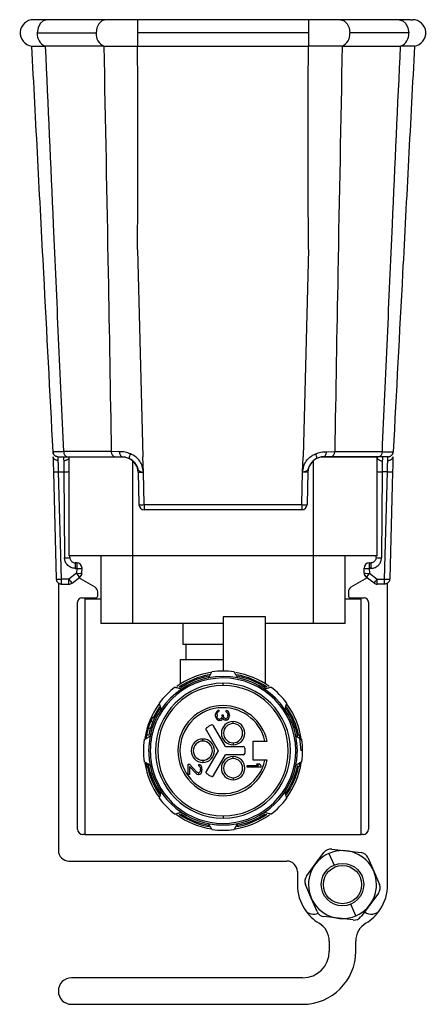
# Model space of a CAD drawing. Header units: millimetres. Extents: x -724 to 2929, y 427 to 799.
# Tile 38 of 48: x 1136 to 1174, y 587 to 680. Entities that reach past the tile are written whole.
import ezdxf

# ---------------------------------------------------------------- set-up
doc = ezdxf.new("R2010")
doc.units = ezdxf.units.MM

# ---------------------------------------------------------------- blocks, each defined once
blk = doc.blocks.new('Drawing View5')
at = {"color": 7, "linetype": 'Continuous', "lineweight": 25}
for p, q in [((-28.697, -0.016), (-28.897, 0)), ((-22.111, 0), (-27.652, 0)), ((-2.996, 0), (-19.108, 0)), ((5.547, 0), (0.007, 0)), ((6.593, -0.016), (6.792, 0)), ((-19.108, 0), (-19.108, -1.25)), ((-2.996, 0), (-2.996, -1.25)), ((-28.536, -1.25), (-22.995, -1.25)), ((-19.108, -1.25), (-19.108, -2.481)), ((-2.996, -1.25), (-19.108, -1.25)), ((-2.996, -1.25), (-2.996, -2.481)), ((6.431, -1.25), (0.891, -1.25)), ((-27.806, -2.481), (-27.764, -2.481)), ((-22.274, -2.481), (-27.764, -2.481)), ((-19.095, -2.481), (-3.009, -2.481)), ((0.17, -2.481), (5.66, -2.481)), ((5.702, -2.481), (5.66, -2.481)), ((-19.1, -21.652), (-18.589, -41.185)), ((-3.004, -21.652), (-3.516, -41.185)), ((-27.045, -40.719), (-27.078, -40.72)), ((-21.568, -40.707), (-26.053, -40.707)), ((-20.787, -40.708), (-21.568, -40.707)), ((-1.318, -40.708), (-0.537, -40.707)), ((-0.537, -40.707), (3.949, -40.707)), ((-25.707, -41.185), (-21.221, -41.185)), ((-25.552, -41.225), (-25.552, -50.525)), ((-20.227, -41.225), (-25.552, -41.225)), ((-19.552, -50.525), (-19.552, -41.564)), ((-18.55, -42.645), (-18.589, -41.185)), ((-3.554, -42.645), (-3.516, -41.185)), ((-2.552, -41.564), (-2.552, -50.525)), ((3.448, -41.225), (-1.88, -41.225)), ((3.602, -41.185), (-0.883, -41.185)), ((3.448, -50.525), (3.448, -41.225)), ((-27.017, -42.593), (-26.753, -52.698)), ((-26.527, -42.606), (-26.04, -42.606)), ((-26.263, -52.71), (-26.527, -42.606)), ((-26.04, -42.606), (-25.969, -50.719)), ((-19.05, -42.645), (-18.97, -45.698)), ((-18.47, -45.698), (-18.55, -42.645)), ((-3.634, -45.698), (-3.554, -42.645)), ((-3.054, -42.645), (-3.134, -45.698)), ((3.936, -42.606), (3.865, -50.719)), ((4.423, -42.606), (3.936, -42.606)), ((4.159, -52.71), (4.423, -42.606)), ((4.913, -42.593), (4.648, -52.698)), ((-18.47, -45.698), (-3.634, -45.698)), ((-18.47, -45.698), (-18.47, -46.185)), ((-3.634, -46.185), (-18.47, -46.185)), ((-3.634, -45.698), (-3.634, -46.185)), ((-19.552, -50.525), (-25.552, -50.525)), ((-25.469, -50.689), (-25.471, -50.525)), ((-22.552, -50.525), (-22.552, -56.885)), ((-2.552, -50.525), (-19.552, -50.525)), ((-19.552, -56.885), (-19.552, -50.525)), ((3.448, -50.525), (-2.552, -50.525)), ((-2.552, -50.525), (-2.552, -56.885)), ((0.448, -56.885), (0.448, -50.525)), ((3.365, -50.689), (3.366, -50.525)), ((-24.969, -51.185), (-24.969, -51.685)), ((-24.827, -51.185), (-24.969, -51.185)), ((-24.969, -51.685), (-24.969, -51.711)), ((-24.969, -51.685), (-24.827, -51.685)), ((-24.969, -51.711), (-24.827, -51.711)), ((-24.827, -51.711), (-24.839, -52.172)), ((-24.827, -51.185), (-24.827, -51.685)), ((-24.827, -51.685), (-24.827, -51.711)), ((-24.339, -52.159), (-24.327, -51.698)), ((2.235, -52.159), (2.223, -51.698)), ((2.723, -51.185), (2.723, -51.685)), ((2.723, -51.185), (2.865, -51.185)), ((2.865, -51.685), (2.723, -51.685)), ((2.723, -51.685), (2.723, -51.711)), ((2.723, -51.711), (2.735, -52.172)), ((2.865, -51.711), (2.723, -51.711)), ((2.865, -51.185), (2.865, -51.685)), ((2.865, -51.685), (2.865, -51.711)), ((-25.567, -52.711), (-26.263, -52.711)), ((-24.839, -52.172), (-25.567, -52.711)), ((-25.567, -53.185), (-25.567, -52.711)), ((-25.269, -53.086), (-24.542, -52.547)), ((-23.102, -53.475), (-24.615, -52.602)), ((2.511, -52.602), (0.998, -53.475)), ((3.165, -53.086), (2.437, -52.547)), ((2.735, -52.172), (3.463, -52.711)), ((3.463, -52.711), (4.159, -52.711)), ((3.463, -53.185), (3.463, -52.711)), ((-26.552, -53.084), (-26.552, -78.285)), ((-26.253, -53.185), (-25.567, -53.185)), ((4.149, -53.185), (3.463, -53.185)), ((4.448, -81.502), (4.448, -53.084)), ((-24.352, -54.485), (-23.052, -54.485)), ((-24.052, -54.585), (-24.052, -76.785)), ((-24.052, -54.585), (-22.552, -54.585)), ((-22.852, -54.285), (-22.852, -53.908)), ((0.448, -54.585), (1.948, -54.585)), ((0.748, -53.908), (0.748, -54.285)), ((0.948, -54.485), (2.248, -54.485)), ((1.948, -76.785), (1.948, -54.585)), ((-24.752, -76.285), (-24.752, -54.885)), ((2.648, -54.885), (2.648, -76.285)), ((-11.052, -56.285), (-11.052, -61.435)), ((-7.052, -56.285), (-11.052, -56.285)), ((-7.052, -62.599), (-7.052, -56.285)), ((-19.552, -56.885), (-22.552, -56.885)), ((-11.052, -56.885), (-19.552, -56.885)), ((-14.802, -58.885), (-14.802, -56.885)), ((-2.552, -56.885), (-7.052, -56.885)), ((0.448, -56.885), (-2.552, -56.885)), ((-11.052, -58.885), (-14.802, -58.885)), ((-14.552, -58.885), (-14.552, -60.285)), ((-15.052, -62.599), (-15.052, -60.285)), ((-15.052, -60.285), (-11.052, -60.285)), ((-11.052, -62.735), (-11.052, -62.535)), ((-17.495, -65.785), (-17.716, -65.785)), ((-11.724, -65.335), (-11.752, -65.444)), ((-11.752, -65.66), (-11.752, -65.444)), ((-11.752, -65.66), (-11.724, -65.769)), ((-11.669, -65.227), (-11.724, -65.335)), ((-11.724, -65.769), (-11.669, -65.877)), ((-11.614, -65.146), (-11.669, -65.227)), ((-11.669, -65.877), (-11.614, -65.958)), ((-11.531, -65.092), (-11.614, -65.146)), ((-11.614, -65.471), (-11.586, -65.335)), ((-11.614, -65.471), (-11.614, -65.633)), ((-11.586, -65.769), (-11.614, -65.633)), ((-11.586, -65.335), (-11.558, -65.281)), ((-11.558, -65.823), (-11.586, -65.769)), ((-11.558, -65.281), (-11.503, -65.227)), ((-11.503, -65.877), (-11.558, -65.823)), ((-11.448, -65.065), (-11.531, -65.092)), ((-11.503, -65.227), (-11.448, -65.2)), ((-11.448, -65.904), (-11.503, -65.877)), ((-11.448, -65.065), (-11.448, -65.2)), ((-11.227, -65.85), (-11.337, -65.904)), ((-11.171, -65.769), (-11.227, -65.85)), ((-11.144, -65.606), (-11.171, -65.769)), ((-11.144, -65.498), (-11.033, -65.498)), ((-11.144, -65.606), (-11.144, -65.498)), ((-11.144, -65.958), (-11.088, -65.823)), ((-11.088, -65.823), (-11.005, -65.931)), ((-11.033, -65.498), (-11.033, -65.606)), ((-10.978, -65.769), (-11.033, -65.606)), ((-10.922, -65.823), (-10.978, -65.769)), ((-10.812, -65.877), (-10.922, -65.823)), ((-10.812, -65.877), (-10.756, -65.877)), ((-10.646, -65.119), (-10.756, -65.092)), ((-10.756, -65.227), (-10.756, -65.092)), ((-10.756, -65.227), (-10.673, -65.281)), ((-10.673, -65.823), (-10.756, -65.877)), ((-10.673, -65.281), (-10.618, -65.362)), ((-10.618, -65.742), (-10.673, -65.823)), ((-10.535, -65.227), (-10.646, -65.119)), ((-10.646, -65.985), (-10.535, -65.877)), ((-10.618, -65.362), (-10.59, -65.498)), ((-10.59, -65.606), (-10.618, -65.742)), ((-10.59, -65.606), (-10.59, -65.498)), ((-10.48, -65.335), (-10.535, -65.227)), ((-10.535, -65.877), (-10.48, -65.769)), ((-10.452, -65.525), (-10.48, -65.335)), ((-10.48, -65.769), (-10.452, -65.579)), ((-10.452, -65.525), (-10.452, -65.579)), ((-17.887, -66.785), (-18.096, -66.785)), ((-17.662, -66.16), (-17.878, -66.16)), ((-10.821, -68.485), (-11.949, -66.53)), ((-11.614, -65.958), (-11.531, -66.012)), ((-11.531, -66.012), (-11.448, -66.04)), ((-11.448, -65.904), (-11.337, -65.904)), ((-11.337, -66.04), (-11.448, -66.04)), ((-11.337, -66.04), (-11.227, -66.012)), ((-11.227, -66.012), (-11.144, -65.958)), ((-11.005, -65.931), (-10.922, -65.985)), ((-10.922, -65.985), (-10.812, -66.012)), ((-10.756, -66.012), (-10.812, -66.012)), ((-10.756, -66.012), (-10.646, -65.985)), ((-10.102, -66.339), (-10.102, -66.139)), ((-18.048, -67.41), (-18.253, -67.41)), ((-12.642, -66.931), (-11.514, -68.885)), ((-4.061, -67.385), (-3.857, -67.385)), ((-3.702, -68.885), (-3.857, -67.385)), ((-12.952, -67.985), (-12.952, -67.785)), ((-10.821, -68.485), (-9.152, -68.485)), ((-10.102, -68.139), (-10.102, -68.339)), ((-9.002, -68.635), (-9.002, -69.135)), ((-8.202, -67.985), (-7.103, -67.985)), ((-8.202, -69.785), (-8.202, -67.985)), ((-11.514, -68.885), (-12.642, -70.839)), ((-11.949, -71.238), (-10.821, -69.285)), ((-9.152, -69.285), (-10.821, -69.285)), ((-10.102, -69.63), (-10.102, -69.43)), ((-18.313, -70.022), (-18.305, -70.076)), ((-18.22, -70.076), (-18.305, -70.076)), ((-18.072, -70.243), (-18.275, -70.243)), ((-18.038, -70.41), (-18.242, -70.41)), ((-18.028, -70.451), (-18.233, -70.451)), ((-17.917, -70.251), (-17.77, -70.222)), ((-14.332, -70.155), (-14.194, -70.155)), ((-14.332, -71.13), (-14.332, -70.155)), ((-13.502, -70.913), (-14.194, -70.155)), ((-14.194, -70.371), (-14.194, -71.13)), ((-14.194, -70.371), (-13.585, -71.048)), ((-13.226, -70.209), (-13.336, -70.182)), ((-13.336, -70.317), (-13.336, -70.182)), ((-13.336, -70.317), (-13.253, -70.371)), ((-13.253, -70.371), (-13.198, -70.452)), ((-13.115, -70.317), (-13.226, -70.209)), ((-13.198, -70.452), (-13.17, -70.588)), ((-13.06, -70.425), (-13.115, -70.317)), ((-13.032, -70.615), (-13.06, -70.425)), ((-12.952, -69.785), (-12.952, -69.985)), ((-8.782, -70.45), (-8.782, -70.287)), ((-8.782, -70.287), (-7.703, -70.287)), ((-7.482, -70.45), (-8.782, -70.45)), ((-7.103, -69.785), (-8.202, -69.785)), ((-7.897, -70.125), (-7.676, -70.125)), ((-7.897, -70.125), (-7.703, -70.287)), ((-7.482, -70.287), (-7.676, -70.125)), ((-7.482, -70.287), (-7.482, -70.45)), ((-4.187, -70.251), (-4.334, -70.222)), ((-4.061, -70.385), (-3.857, -70.385)), ((-3.857, -70.385), (-3.821, -70.04)), ((-14.194, -71.13), (-14.332, -71.13)), ((-13.585, -71.048), (-13.502, -71.102)), ((-13.392, -70.967), (-13.502, -70.913)), ((-13.502, -71.102), (-13.392, -71.13)), ((-13.392, -70.967), (-13.336, -70.967)), ((-13.336, -71.13), (-13.392, -71.13)), ((-13.253, -70.913), (-13.336, -70.967)), ((-13.336, -71.13), (-13.226, -71.102)), ((-13.198, -70.832), (-13.253, -70.913)), ((-13.226, -71.102), (-13.115, -70.994)), ((-13.17, -70.696), (-13.198, -70.832)), ((-13.17, -70.696), (-13.17, -70.588)), ((-13.115, -70.994), (-13.06, -70.886)), ((-13.06, -70.886), (-13.032, -70.723)), ((-13.032, -70.615), (-13.032, -70.723)), ((-10.102, -71.43), (-10.102, -71.63)), ((-11.052, -75.035), (-11.052, -75.235)), ((-24.052, -76.785), (-24.252, -76.785)), ((-24.052, -76.785), (1.948, -76.785)), ((2.148, -76.785), (1.948, -76.785)), ((-2.371, -79.594), (-1.545, -78.482)), ((-1.073, -78.565), (-0.596, -79.667)), ((-0.811, -78.164), (0.566, -78.323)), ((0.566, -78.323), (1.942, -78.483)), ((-25.552, -79.285), (-5.052, -79.285)), ((-3.197, -80.706), (-2.371, -79.594)), ((2.585, -78.96), (3.135, -80.231)), ((-4.052, -80.285), (-4.052, -81.502)), ((3.135, -80.231), (3.685, -81.503)), ((-2.739, -82.773), (-3.289, -81.501)), ((3.593, -82.298), (2.767, -83.41)), ((-2.189, -84.045), (-2.739, -82.773)), ((1.469, -84.439), (0.992, -83.338)), ((2.767, -83.41), (1.941, -84.523)), ((-0.17, -84.681), (-1.546, -84.522)), ((1.206, -84.84), (-0.17, -84.681)), ((-1.052, -86.841), (-1.052, -87.785)), ((1.448, -87.785), (1.448, -86.841)), ((-3.552, -90.285), (-25.302, -90.285)), ((-25.302, -92.785), (-3.552, -92.785))]:
    blk.add_line(p, q, dxfattribs=at)
at = {"color": 7, "linetype": 'Continuous', "lineweight": 25, "flags": 128}
for points in [[(-27.652, 0), (-27.652, 0), (-27.99, -0.095), (-28.277, -0.366), (-28.468, -0.772), (-28.536, -1.25)], [(5.547, 0), (5.547, 0), (5.886, -0.095), (6.172, -0.366), (6.364, -0.772), (6.431, -1.25)], [(-22.103, 0), (-22.134, 0), (-22.465, -0.105), (-22.744, -0.378), (-22.93, -0.779), (-22.995, -1.25)], [(-0.002, 0), (0.03, 0), (0.361, -0.105), (0.64, -0.378), (0.826, -0.779), (0.891, -1.25)], [(-20.55, -41.185), (-20.595, -41.175), (-20.639, -41.149), (-20.679, -41.105), (-20.715, -41.046), (-20.744, -40.974), (-20.767, -40.892), (-20.781, -40.802), (-20.787, -40.708)], [(-1.555, -41.185), (-1.509, -41.175), (-1.465, -41.149), (-1.425, -41.105), (-1.389, -41.046), (-1.36, -40.974), (-1.338, -40.892), (-1.323, -40.802), (-1.318, -40.708)], [(-26.589, -41.185), (-26.682, -41.176), (-26.766, -41.151)], [(4.485, -41.185), (4.577, -41.176), (4.662, -41.151)], [(-17.03, -64.747), (-17.602, -65.73), (-17.628, -65.785)]]:
    blk.add_lwpolyline(points, dxfattribs=at)
at = {"color": 7, "linetype": 'Continuous', "lineweight": 25}
for radius in [2, 1.8]:
    blk.add_circle((0.198, -81.502), radius, dxfattribs=at)
for centre, radius, start, end in [((-28.897, -1.25), 1.25, 90, 261.46304), ((6.792, -1.25), 1.25, 278.53696, 90), ((-27.336, -1.37), 1.206, 174.27717, 247.05222), ((-21.795, -1.37), 1.206, 174.2808, 247.03324), ((-0.31, -1.37), 1.206, 292.96676, 5.7192), ((5.231, -1.37), 1.206, 292.94778, 5.72283), ((-26.589, -40.695), 0.49, 183, 210.40261), ((-25.623, -40.76), 0.433, 173.07614, 258.87306), ((-21.138, -40.76), 0.433, 173.07614, 258.87306), ((-0.966, -40.76), 0.433, 281.12694, 6.92386), ((3.519, -40.76), 0.433, 281.12694, 6.92386), ((4.485, -40.695), 0.49, 329.59739, 357), ((-19.16, -41.321), 0.723, 145.88673, 181.56688), ((-20.55, -42.685), 1.5, 1.5, 63.62579), ((-1.555, -42.685), 1.5, 116.37421, 178.5), ((-2.944, -41.321), 0.723, 358.43312, 34.11327), ((-26.711, -40.254), 2.36, 262.54102, 274.46103), ((-25.964, -39.283), 3.324, 268.68287, 277.10997), ((3.859, -39.283), 3.324, 262.89003, 271.31713), ((4.607, -40.254), 2.36, 265.53897, 277.45898), ((-18.72, -40.92), 4.784, 267.00545, 272.99455), ((-18.47, -45.685), 0.5, 181.5, 270), ((-3.384, -40.92), 4.784, 267.00545, 272.99455), ((-3.634, -45.685), 0.5, 270, 358.5), ((-25.865, -48.309), 2.413, 267.53625, 279.45258), ((3.761, -48.309), 2.413, 260.54742, 272.46375), ((-24.827, -51.685), 0.5, 0, 90), ((-24.64, -49.31), 2.408, 265.53897, 277.45898), ((-24.827, -51.685), 0.5, 358.5, 0), ((2.723, -51.685), 0.5, 90, 180), ((2.723, -51.685), 0.5, 180, 181.5), ((2.536, -49.31), 2.408, 262.54102, 274.46103), ((-26.446, -50.358), 2.36, 262.54102, 274.46103), ((-26.508, -50.366), 2.358, 264.04331, 275.95669), ((-22.449, -50.545), 3.796, 214.78138, 222.0189), ((-24.652, -49.771), 2.408, 265.53897, 277.45898), ((-21.721, -50.006), 3.796, 214.78138, 222.0189), ((-24.839, -52.146), 0.5, 306.53721, 358.5), ((2.548, -49.771), 2.408, 262.54102, 274.46103), ((2.735, -52.146), 0.5, 181.5, 233.46279), ((-0.383, -50.006), 3.796, 317.9811, 325.21862), ((0.344, -50.545), 3.796, 317.9811, 325.21862), ((4.342, -50.358), 2.36, 265.53897, 277.45898), ((4.403, -50.366), 2.358, 264.04331, 275.95669), ((-25.567, -52.685), 0.5, 270, 306.53721), ((-23.352, -53.908), 0.5, 0, 60), ((1.248, -53.908), 0.5, 120, 180), ((3.463, -52.685), 0.5, 233.46279, 270), ((-24.352, -54.885), 0.4, 90, 180), ((-23.052, -54.285), 0.2, 270, 0), ((0.948, -54.285), 0.2, 180, 270), ((2.248, -54.885), 0.4, 0, 90), ((-11.052, -68.885), 7, 0, 180), ((-11.052, -68.885), 6.85, 348.74342, 168.74342), ((-11.052, -68.885), 7.45, 99.13864, 125.79199), ((-11.052, -68.885), 7.27, 100.35462, 124.65756), ((-11.052, -68.885), 7.15, 101.16811, 124.01712), ((-11.052, -68.885), 7.5, 82.01392, 97.98608), ((-11.052, -68.885), 7.45, 54.18096, 80.77951), ((-11.052, -68.885), 7.27, 55.37908, 79.63023), ((-11.052, -68.885), 7.15, 55.98288, 78.80073), ((-11.052, -68.885), 6.35, 90, 270), ((-11.052, -68.885), 6.15, 90, 270), ((-11.052, -68.885), 7.5, 127.01392, 142.98608), ((-11.052, -68.885), 6.35, 270, 90), ((-11.052, -68.885), 6.15, 270, 90), ((-11.052, -68.885), 7.5, 37.01392, 52.9861), ((-11.052, -68.885), 7.45, 144.07985, 170.80101), ((-11.052, -68.885), 7.15, 146.19475, 168.09476), ((-11.052, -68.885), 4.25, 90, 179.94652), ((-11.052, -68.885), 4.05, 12.83959, 179.94652), ((-11.052, -68.885), 4.25, 12.22579, 90), ((-11.052, -68.885), 7.15, 10.88624, 33.82782), ((-11.052, -68.885), 7.27, 11.90721, 34.61438), ((-11.052, -68.885), 7.45, 7.90573, 35.7792), ((-11.052, -68.885), 7.35, 155.0537, 158.23823), ((-11.052, -68.885), 2.65, 114.26669, 125.73917), ((-12.079, -66.605), 0.15, 30, 90), ((-10.102, -67.239), 1.1, 90, 270), ((-10.102, -67.239), 0.9, 90, 270), ((-10.102, -67.239), 1.1, 270, 90), ((-10.102, -67.239), 0.9, 270, 90), ((-11.052, -68.885), 7.35, 168.42326, 171.39278), ((-11.052, -68.885), 6.85, 168.74342, 191.25658), ((-11.052, -68.885), 7.5, 172.01392, 180), ((-12.952, -68.885), 1.1, 90, 270), ((-12.952, -68.885), 0.9, 90, 270), ((-12.952, -68.885), 1.1, 270, 90), ((-12.952, -68.885), 0.9, 270, 90), ((-9.152, -68.635), 0.15, 0, 90), ((-11.052, -68.885), 7.5, 0, 7.98608), ((-11.052, -68.885), 7.5, 180, 187.98608), ((-11.052, -68.885), 7, 180, 191.25658), ((-11.052, -68.885), 4.25, 179.94652, 270), ((-11.052, -68.885), 4.05, 179.94652, 347.16041), ((-10.102, -70.53), 1.1, 90, 270), ((-10.102, -70.53), 1.1, 270, 90), ((-9.152, -69.135), 0.15, 270, 0), ((-11.052, -68.885), 7, 348.74342, 0), ((-11.052, -68.885), 7.5, 352.01392, 0), ((-11.052, -68.885), 7.45, 189.02737, 215.84987), ((-11.052, -68.885), 7.27, 192.44471, 214.61439), ((-11.052, -68.885), 7.15, 189.93287, 213.82784), ((-11.052, -68.885), 7, 191.25658, 348.74342), ((-11.052, -68.885), 6.85, 191.25658, 348.74342), ((-11.052, -68.885), 4.25, 270, 347.77421), ((-10.102, -70.53), 0.9, 90, 270), ((-10.102, -70.53), 0.9, 270, 90), ((-11.052, -68.885), 7.15, 326.19474, 348.79052), ((-11.052, -68.885), 7.27, 325.31452, 348.09279), ((-11.052, -68.885), 7.45, 323.6527, 351.29755), ((-11.052, -68.885), 2.65, 234.26807, 245.73917), ((-12.079, -71.164), 0.15, 245.73917, 270), ((-11.052, -68.885), 7.5, 217.01392, 232.98608), ((-11.052, -68.885), 7.5, 307.01392, 322.98608), ((-11.052, -68.885), 7.45, 233.90758, 261.76982), ((-11.052, -68.885), 7.27, 235.37907, 259.63024), ((-11.052, -68.885), 7.15, 236.13046, 259.79684), ((-11.052, -68.885), 7.45, 277.74664, 305.94612), ((-11.052, -68.885), 7.15, 280.2272, 303.78868), ((-11.052, -68.885), 7.27, 280.35461, 304.65756), ((-24.252, -76.285), 0.5, 180, 270), ((-11.052, -68.885), 7.5, 262.01392, 277.98608), ((2.148, -76.285), 0.5, 270, 0), ((-25.552, -78.285), 1, 180, 270), ((0.198, -81.502), 3.2, 113.3973, 293.1065), ((-0.903, -78.959), 0.8, 83.3973, 143.3973), ((0.198, -81.502), 3.2, 113.1065, 113.3973), ((0.198, -81.502), 3.2, 293.3973, 113.1065), ((1.85, -79.277), 0.8, 23.3973, 83.3973), ((-5.052, -80.285), 1, 0, 90), ((-2.555, -81.183), 0.8, 143.3973, 203.3973), ((0.198, -81.502), 4.25, 180, 213.7666), ((2.951, -81.821), 0.8, 323.3973, 23.3973), ((0.198, -81.502), 4.25, 326.2334, 0), ((-2.513, -83.315), 0.989, 213.7666, 295.1699), ((0.198, -81.502), 4.25, 213.89173, 238.66832), ((-1.454, -83.727), 0.8, 203.3973, 263.3973), ((2.909, -83.315), 0.989, 230.09295, 326.2334), ((0.198, -81.502), 4.25, 301.33168, 326.10827), ((-3.052, -86.841), 2, 0, 58.66596), ((1.298, -84.046), 0.8, 263.3973, 323.3973), ((3.448, -86.841), 2, 121.33404, 180), ((0.198, -81.502), 3.2, 293.1065, 293.3973), ((-3.552, -87.785), 2.5, 270, 0), ((-3.552, -87.785), 5, 270, 0), ((-25.302, -91.535), 1.25, 90, 180), ((-25.302, -91.535), 1.25, 180, 270)]:
    blk.add_arc(centre, radius, start, end, dxfattribs=at)
for points, knots in [([(-27.652, 0), (-27.824, 0), (-28.166, -0.001), (-28.499, -0.004), (-28.686, -0.008), (-28.687, -0.012), (-28.688, -0.014)], [0, 0, 0, 0, 0.275495, 0.5485359, 0.8170236, 1, 1, 1, 1]), ([(-19.108, 0), (-19.385, 0), (-19.94, 0), (-20.737, 0), (-21.482, 0), (-21.897, 0), (-22.105, 0)], [0, 0, 0, 0, 0.2495275, 0.4997514, 0.7487359, 1, 1, 1, 1]), ([(0, 0), (-0.208, 0), (-0.623, 0), (-1.368, 0), (-2.165, 0), (-2.72, 0), (-2.996, 0)], [0, 0, 0, 0, 0.251264, 0.500249, 0.750472, 1, 1, 1, 1]), ([(6.583, -0.014), (6.583, -0.012), (6.582, -0.008), (6.395, -0.004), (6.062, -0.001), (5.72, 0), (5.548, 0)], [0, 0, 0, 0, 0.182976, 0.451464, 0.724505, 1, 1, 1, 1]), ([(-29.082, -2.486), (-29.04, -2.486), (-28.969, -2.485), (-28.49, -2.483), (-28.046, -2.482), (-27.806, -2.481)], [0, 0, 0, 0, 0.404901, 0.678921, 1, 1, 1, 1]), ([(-29.082, -2.486), (-28.708, -9.623), (-28.04, -22.367), (-27.372, -35.112), (-27.078, -40.72)], [0, 0, 0, 0, 0.560004, 1, 1, 1, 1]), ([(-26.053, -40.707), (-26.371, -33.572), (-26.938, -20.829), (-27.512, -8.087), (-27.764, -2.481)], [0, 0, 0, 0, 0.5600014, 1, 1, 1, 1]), ([(-22.274, -2.481), (-22.136, -9.616), (-21.89, -22.359), (-21.666, -35.101), (-21.568, -40.707)], [0, 0, 0, 0, 0.560004, 1, 1, 1, 1]), ([(-22.274, -2.481), (-22.272, -2.481), (-22.27, -2.481), (-22.267, -2.481), (-22.265, -2.481)], [0, 0, 0, 0, 0.56, 1, 1, 1, 1]), ([(-22.265, -2.481), (-22.014, -2.481), (-21.559, -2.481), (-20.509, -2.481), (-19.674, -2.481), (-19.108, -2.481)], [0, 0, 0, 0, 0.286072, 0.516077, 1, 1, 1, 1]), ([(-19.108, -2.481), (-19.105, -2.481), (-19.101, -2.481), (-19.097, -2.481), (-19.095, -2.481)], [0, 0, 0, 0, 0.56, 1, 1, 1, 1]), ([(-19.1, -21.652), (-19.081, -18.073), (-19.047, -11.683), (-19.08, -5.292), (-19.095, -2.481)], [0, 0, 0, 0, 0.560019, 1, 1, 1, 1]), ([(-3.004, -21.652), (-3.023, -18.073), (-3.058, -11.683), (-3.024, -5.292), (-3.009, -2.481)], [0, 0, 0, 0, 0.560019, 1, 1, 1, 1]), ([(-2.996, -2.481), (-2.999, -2.481), (-3.003, -2.481), (-3.007, -2.481), (-3.009, -2.481)], [0, 0, 0, 0, 0.56, 1, 1, 1, 1]), ([(0.161, -2.481), (-0.301, -2.481), (-1.225, -2.482), (-2.406, -2.481), (-2.996, -2.481)], [0, 0, 0, 0, 0.500454, 1, 1, 1, 1]), ([(0.17, -2.481), (0.032, -9.616), (-0.215, -22.359), (-0.438, -35.101), (-0.537, -40.707)], [0, 0, 0, 0, 0.560004, 1, 1, 1, 1]), ([(0.17, -2.481), (0.168, -2.481), (0.165, -2.481), (0.162, -2.481), (0.161, -2.481)], [0, 0, 0, 0, 0.56, 1, 1, 1, 1]), ([(3.949, -40.707), (4.266, -33.572), (4.834, -20.829), (5.408, -8.087), (5.66, -2.481)], [0, 0, 0, 0, 0.560001, 1, 1, 1, 1]), ([(6.978, -2.486), (6.604, -9.623), (5.936, -22.367), (5.268, -35.112), (4.974, -40.72)], [0, 0, 0, 0, 0.560004, 1, 1, 1, 1]), ([(6.978, -2.486), (6.924, -2.486), (6.84, -2.486), (6.321, -2.483), (5.912, -2.482), (5.702, -2.481)], [0, 0, 0, 0, 0.455145, 0.719094, 1, 1, 1, 1]), ([(-27.061, -40.719), (-27.058, -40.763), (-27.052, -40.853), (-26.991, -40.98), (-26.895, -41.089), (-26.808, -41.131), (-26.764, -41.152)], [0, 0, 0, 0, 0.241002, 0.493182, 0.749107, 1, 1, 1, 1]), ([(-26.053, -40.707), (-26.207, -40.709), (-26.513, -40.712), (-26.828, -40.715), (-27.012, -40.718), (-27.037, -40.719), (-27.045, -40.719)], [0, 0, 0, 0, 0.286393, 0.570935, 0.856037, 1, 1, 1, 1]), ([(-19.759, -40.915), (-19.932, -40.854), (-20.28, -40.73), (-20.617, -40.715), (-20.787, -40.708)], [0, 0, 0, 0, 0.498303, 1, 1, 1, 1]), ([(-2.345, -40.915), (-2.172, -40.854), (-1.824, -40.73), (-1.487, -40.715), (-1.318, -40.708)], [0, 0, 0, 0, 0.498303, 1, 1, 1, 1]), ([(3.949, -40.707), (4.102, -40.709), (4.408, -40.712), (4.726, -40.715), (4.935, -40.718), (4.961, -40.72), (4.974, -40.72)], [0, 0, 0, 0, 0.250771, 0.499923, 0.749565, 1, 1, 1, 1]), ([(4.66, -41.152), (4.703, -41.131), (4.791, -41.089), (4.887, -40.98), (4.948, -40.853), (4.954, -40.763), (4.957, -40.719)], [0, 0, 0, 0, 0.250893, 0.506818, 0.758998, 1, 1, 1, 1]), ([(-27.054, -41.185), (-27.048, -41.411), (-27.038, -41.816), (-27.023, -42.356), (-27.017, -42.593)], [0, 0, 0, 0, 0.5599746, 1, 1, 1, 1]), ([(-26.564, -41.539), (-26.599, -41.538), (-26.67, -41.536), (-26.77, -41.511), (-26.86, -41.472), (-26.955, -41.406), (-27.033, -41.31), (-27.048, -41.226), (-27.054, -41.188)], [0, 0, 0, 0, 0.1398372, 0.2818093, 0.4221533, 0.5572961, 0.800225, 1, 1, 1, 1]), ([(-26.589, -41.185), (-26.537, -41.185), (-26.444, -41.185), (-25.933, -41.185), (-25.707, -41.185)], [0, 0, 0, 0, 0.558912, 1, 1, 1, 1]), ([(-26.564, -41.539), (-26.572, -41.435), (-26.586, -41.232), (-26.588, -41.2), (-26.589, -41.185)], [0, 0, 0, 0, 0.510825, 1, 1, 1, 1]), ([(-26.527, -42.606), (-26.532, -42.484), (-26.54, -42.253), (-26.553, -41.873), (-26.56, -41.666), (-26.564, -41.539)], [0, 0, 0, 0, 0.302331, 0.570083, 1, 1, 1, 1]), ([(-26.077, -41.208), (-26.076, -41.222), (-26.074, -41.257), (-26.06, -41.455), (-26.052, -41.571)], [0, 0, 0, 0, 0.418477, 1, 1, 1, 1]), ([(-25.552, -41.191), (-25.557, -41.23), (-25.567, -41.317), (-25.645, -41.419), (-25.743, -41.491), (-25.837, -41.535), (-25.942, -41.564), (-26.016, -41.569), (-26.052, -41.571)], [0, 0, 0, 0, 0.1998895, 0.4433923, 0.5788608, 0.7193153, 0.8609962, 1, 1, 1, 1]), ([(-26.052, -41.571), (-26.051, -41.696), (-26.048, -41.9), (-26.044, -42.267), (-26.041, -42.488), (-26.04, -42.606)], [0, 0, 0, 0, 0.4300201, 0.6977299, 1, 1, 1, 1]), ([(-25.552, -41.191), (-25.552, -41.189), (-25.552, -41.187), (-25.552, -41.185), (-25.552, -41.185), (-25.552, -41.185)], [0, 0, 0, 0, 0.274897, 0.553133, 1, 1, 1, 1]), ([(-21.221, -41.185), (-21.105, -41.185), (-20.898, -41.185), (-20.656, -41.185), (-20.55, -41.185)], [0, 0, 0, 0, 0.5597072, 1, 1, 1, 1]), ([(-20.55, -41.185), (-20.441, -41.19), (-20.226, -41.2), (-19.996, -41.294), (-19.883, -41.341)], [0, 0, 0, 0, 0.507374, 1, 1, 1, 1]), ([(-19.883, -41.341), (-19.767, -41.41), (-19.535, -41.547), (-19.265, -41.868), (-19.132, -42.155), (-19.058, -42.35), (-19.002, -42.466), (-18.905, -42.545), (-18.745, -42.601), (-18.621, -42.629), (-18.55, -42.645)], [0, 0, 0, 0, 0.199132, 0.396786, 0.598319, 0.653095, 0.717496, 0.81564, 0.895739, 1, 1, 1, 1]), ([(-19.087, -41.347), (-19.189, -41.261), (-19.395, -41.087), (-19.637, -40.973), (-19.759, -40.915)], [0, 0, 0, 0, 0.493609, 1, 1, 1, 1]), ([(-18.55, -42.645), (-18.589, -42.376), (-18.658, -41.895), (-18.956, -41.514), (-19.087, -41.346)], [0, 0, 0, 0, 0.559781, 1, 1, 1, 1]), ([(-2.221, -41.341), (-2.337, -41.41), (-2.57, -41.547), (-2.84, -41.868), (-2.972, -42.155), (-3.047, -42.35), (-3.102, -42.466), (-3.199, -42.545), (-3.359, -42.601), (-3.484, -42.629), (-3.554, -42.645)], [0, 0, 0, 0, 0.199132, 0.396786, 0.598319, 0.653095, 0.717496, 0.81564, 0.895739, 1, 1, 1, 1]), ([(-3.554, -42.645), (-3.515, -42.376), (-3.446, -41.895), (-3.149, -41.514), (-3.018, -41.346)], [0, 0, 0, 0, 0.559781, 1, 1, 1, 1]), ([(-3.017, -41.347), (-2.916, -41.261), (-2.709, -41.087), (-2.468, -40.973), (-2.345, -40.915)], [0, 0, 0, 0, 0.493609, 1, 1, 1, 1]), ([(-1.555, -41.185), (-1.664, -41.19), (-1.878, -41.2), (-2.108, -41.294), (-2.221, -41.341)], [0, 0, 0, 0, 0.507374, 1, 1, 1, 1]), ([(-0.883, -41.185), (-0.999, -41.185), (-1.206, -41.185), (-1.448, -41.185), (-1.555, -41.185)], [0, 0, 0, 0, 0.559707, 1, 1, 1, 1]), ([(3.448, -41.191), (3.448, -41.189), (3.448, -41.187), (3.448, -41.185), (3.448, -41.185), (3.448, -41.185)], [0, 0, 0, 0, 0.274897, 0.553133, 1, 1, 1, 1]), ([(3.448, -41.191), (3.452, -41.229), (3.462, -41.316), (3.54, -41.418), (3.638, -41.49), (3.732, -41.535), (3.837, -41.564), (3.911, -41.569), (3.948, -41.571)], [0, 0, 0, 0, 0.198541, 0.441673, 0.577338, 0.718197, 0.860416, 1, 1, 1, 1]), ([(4.485, -41.185), (4.433, -41.185), (4.34, -41.185), (3.828, -41.185), (3.602, -41.185)], [0, 0, 0, 0, 0.558912, 1, 1, 1, 1]), ([(3.948, -41.571), (3.946, -41.696), (3.944, -41.9), (3.94, -42.267), (3.937, -42.488), (3.936, -42.606)], [0, 0, 0, 0, 0.43002, 0.69773, 1, 1, 1, 1]), ([(3.973, -41.208), (3.972, -41.222), (3.97, -41.257), (3.956, -41.455), (3.948, -41.571)], [0, 0, 0, 0, 0.418477, 1, 1, 1, 1]), ([(4.423, -42.606), (4.427, -42.484), (4.435, -42.253), (4.448, -41.873), (4.456, -41.666), (4.46, -41.539)], [0, 0, 0, 0, 0.302331, 0.570083, 1, 1, 1, 1]), ([(4.46, -41.539), (4.467, -41.435), (4.482, -41.232), (4.484, -41.2), (4.485, -41.185)], [0, 0, 0, 0, 0.510825, 1, 1, 1, 1]), ([(4.46, -41.539), (4.495, -41.538), (4.565, -41.536), (4.666, -41.511), (4.756, -41.472), (4.851, -41.406), (4.929, -41.31), (4.943, -41.226), (4.95, -41.188)], [0, 0, 0, 0, 0.139541, 0.281229, 0.42135, 0.556376, 0.799485, 1, 1, 1, 1]), ([(4.95, -41.185), (4.944, -41.411), (4.933, -41.816), (4.919, -42.356), (4.913, -42.593)], [0, 0, 0, 0, 0.559975, 1, 1, 1, 1]), ([(-19.05, -42.645), (-19.048, -42.643), (-19.044, -42.638), (-19.004, -42.631), (-18.913, -42.628), (-18.777, -42.631), (-18.652, -42.638), (-18.584, -42.643), (-18.55, -42.645)], [0, 0, 0, 0, 0.130726, 0.257768, 0.5, 0.74226, 0.869295, 1, 1, 1, 1]), ([(-3.054, -42.645), (-3.056, -42.643), (-3.06, -42.638), (-3.1, -42.631), (-3.191, -42.628), (-3.327, -42.631), (-3.453, -42.638), (-3.52, -42.643), (-3.554, -42.645)], [0, 0, 0, 0, 0.130705, 0.25774, 0.5, 0.742232, 0.869274, 1, 1, 1, 1]), ([(-24.969, -51.711), (-25.11, -51.693), (-25.403, -51.657), (-25.738, -51.389), (-25.934, -51.056), (-25.958, -50.829), (-25.969, -50.719)], [0, 0, 0, 0, 0.270204, 0.562182, 0.789489, 1, 1, 1, 1]), ([(-25.469, -50.689), (-25.466, -50.729), (-25.46, -50.804), (-25.413, -50.927), (-25.34, -51.029), (-25.245, -51.105), (-25.129, -51.167), (-25.033, -51.178), (-24.969, -51.185)], [0, 0, 0, 0, 0.154769, 0.289999, 0.501037, 0.631259, 0.757984, 1, 1, 1, 1]), ([(3.365, -50.689), (3.362, -50.729), (3.356, -50.804), (3.309, -50.927), (3.236, -51.029), (3.141, -51.105), (3.025, -51.167), (2.928, -51.178), (2.865, -51.185)], [0, 0, 0, 0, 0.154794, 0.290033, 0.501037, 0.631275, 0.758005, 1, 1, 1, 1]), ([(2.865, -51.711), (3.006, -51.693), (3.299, -51.657), (3.634, -51.389), (3.83, -51.056), (3.853, -50.829), (3.865, -50.719)], [0, 0, 0, 0, 0.270204, 0.562182, 0.789489, 1, 1, 1, 1]), ([(-26.753, -52.698), (-26.753, -52.7), (-26.752, -52.704), (-26.752, -52.709), (-26.752, -52.711)], [0, 0, 0, 0, 0.56, 1, 1, 1, 1]), ([(-26.752, -52.711), (-26.745, -52.76), (-26.73, -52.869), (-26.654, -52.993), (-26.563, -53.081), (-26.474, -53.137), (-26.369, -53.177), (-26.292, -53.182), (-26.253, -53.185)], [0, 0, 0, 0, 0.19781, 0.429961, 0.559488, 0.697674, 0.844514, 1, 1, 1, 1]), ([(-26.263, -52.711), (-26.263, -52.711), (-26.263, -52.711), (-26.263, -52.71), (-26.263, -52.71)], [0, 0, 0, 0, 0.56, 1, 1, 1, 1]), ([(-26.253, -53.185), (-26.254, -53.182), (-26.255, -53.177), (-26.257, -53.133), (-26.26, -53.047), (-26.262, -52.897), (-26.263, -52.772), (-26.263, -52.711)], [0, 0, 0, 0, 0.15539, 0.290783, 0.500796, 0.757678, 1, 1, 1, 1]), ([(4.149, -53.185), (4.149, -53.182), (4.151, -53.177), (4.153, -53.133), (4.156, -53.047), (4.158, -52.897), (4.158, -52.772), (4.159, -52.711)], [0, 0, 0, 0, 0.155365, 0.290749, 0.500796, 0.757657, 1, 1, 1, 1]), ([(4.648, -52.711), (4.641, -52.76), (4.626, -52.869), (4.55, -52.993), (4.459, -53.081), (4.37, -53.137), (4.264, -53.177), (4.188, -53.182), (4.149, -53.185)], [0, 0, 0, 0, 0.19781, 0.429961, 0.559488, 0.697674, 0.844514, 1, 1, 1, 1]), ([(4.159, -52.711), (4.159, -52.711), (4.159, -52.711), (4.159, -52.71), (4.159, -52.71)], [0, 0, 0, 0, 0.56, 1, 1, 1, 1]), ([(4.648, -52.698), (4.648, -52.7), (4.648, -52.704), (4.648, -52.709), (4.648, -52.711)], [0, 0, 0, 0, 0.56, 1, 1, 1, 1]), ([(-12.419, -62.019), (-12.358, -61.915), (-12.25, -61.727), (-12.142, -61.54), (-12.094, -61.457)], [0, 0, 0, 0, 0.554448, 1, 1, 1, 1]), ([(-10.01, -61.457), (-9.949, -61.563), (-9.841, -61.75), (-9.733, -61.938), (-9.686, -62.019)], [0, 0, 0, 0, 0.565534, 1, 1, 1, 1]), ([(-15.567, -62.896), (-15.449, -62.927), (-15.241, -62.983), (-15.031, -63.039), (-14.94, -63.064)], [0, 0, 0, 0, 0.5655339, 1, 1, 1, 1]), ([(-7.164, -63.064), (-7.048, -63.033), (-6.838, -62.977), (-6.63, -62.921), (-6.537, -62.896)], [0, 0, 0, 0, 0.554448, 1, 1, 1, 1]), ([(-16.873, -64.996), (-16.904, -64.88), (-16.96, -64.671), (-17.016, -64.462), (-17.041, -64.369)], [0, 0, 0, 0, 0.554448, 1, 1, 1, 1]), ([(-5.063, -64.369), (-5.095, -64.487), (-5.151, -64.696), (-5.207, -64.905), (-5.231, -64.996)], [0, 0, 0, 0, 0.5655339, 1, 1, 1, 1]), ([(-18.096, -66.785), (-18.129, -66.901), (-18.188, -67.109), (-18.233, -67.318), (-18.253, -67.41)], [0, 0, 0, 0, 0.559996, 1, 1, 1, 1]), ([(-17.878, -66.16), (-17.923, -66.276), (-18.003, -66.484), (-18.067, -66.693), (-18.096, -66.785)], [0, 0, 0, 0, 0.559995, 1, 1, 1, 1]), ([(-18.479, -67.843), (-18.374, -67.782), (-18.187, -67.674), (-17.999, -67.565), (-17.917, -67.518)], [0, 0, 0, 0, 0.565534, 1, 1, 1, 1]), ([(-4.187, -67.518), (-4.083, -67.578), (-3.895, -67.687), (-3.708, -67.795), (-3.625, -67.843)], [0, 0, 0, 0, 0.554448, 1, 1, 1, 1]), ([(-7.103, -67.985), (-7.087, -67.985), (-7.057, -67.984), (-7.006, -67.984), (-6.963, -67.985), (-6.931, -67.985), (-6.906, -67.985), (-6.901, -67.985), (-6.898, -67.985)], [0, 0, 0, 0, 0.150077, 0.28494, 0.508133, 0.635564, 0.760095, 1, 1, 1, 1]), ([(-17.917, -70.251), (-18.022, -70.191), (-18.209, -70.082), (-18.396, -69.975), (-18.479, -69.927)], [0, 0, 0, 0, 0.554448, 1, 1, 1, 1]), ([(-18.305, -70.076), (-18.3, -70.107), (-18.29, -70.163), (-18.28, -70.218), (-18.275, -70.243)], [0, 0, 0, 0, 0.559998, 1, 1, 1, 1]), ([(-18.275, -70.243), (-18.27, -70.274), (-18.259, -70.33), (-18.247, -70.385), (-18.242, -70.41)], [0, 0, 0, 0, 0.559999, 1, 1, 1, 1]), ([(-18.242, -70.41), (-18.241, -70.417), (-18.238, -70.431), (-18.235, -70.445), (-18.233, -70.451)], [0, 0, 0, 0, 0.56, 1, 1, 1, 1]), ([(-6.898, -69.785), (-6.901, -69.785), (-6.906, -69.785), (-6.931, -69.785), (-6.963, -69.784), (-7.006, -69.785), (-7.057, -69.785), (-7.087, -69.785), (-7.103, -69.785)], [0, 0, 0, 0, 0.239863, 0.364387, 0.491821, 0.715001, 0.849884, 1, 1, 1, 1]), ([(-3.625, -69.927), (-3.73, -69.988), (-3.917, -70.095), (-4.105, -70.204), (-4.187, -70.251)], [0, 0, 0, 0, 0.565534, 1, 1, 1, 1]), ([(-17.041, -73.4), (-17.009, -73.282), (-16.953, -73.073), (-16.897, -72.864), (-16.873, -72.773)], [0, 0, 0, 0, 0.565533, 1, 1, 1, 1]), ([(-5.231, -72.773), (-5.2, -72.889), (-5.144, -73.099), (-5.088, -73.307), (-5.063, -73.4)], [0, 0, 0, 0, 0.5544486, 1, 1, 1, 1]), ([(-14.94, -74.705), (-15.057, -74.736), (-15.266, -74.793), (-15.474, -74.848), (-15.567, -74.873)], [0, 0, 0, 0, 0.554449, 1, 1, 1, 1]), ([(-6.537, -74.873), (-6.655, -74.842), (-6.863, -74.786), (-7.073, -74.73), (-7.164, -74.705)], [0, 0, 0, 0, 0.5655332, 1, 1, 1, 1]), ([(-12.094, -76.312), (-12.155, -76.206), (-12.263, -76.019), (-12.371, -75.832), (-12.419, -75.75)], [0, 0, 0, 0, 0.565533, 1, 1, 1, 1]), ([(-9.686, -75.75), (-9.746, -75.854), (-9.854, -76.042), (-9.962, -76.229), (-10.01, -76.312)], [0, 0, 0, 0, 0.5544486, 1, 1, 1, 1])]:
    blk.add_open_spline(points, degree=3, knots=knots, dxfattribs=at)
for points in [[(-12.6, -66.734), (-12.614, -66.746), (-12.641, -66.771), (-12.662, -66.823), (-12.665, -66.88), (-12.65, -66.914), (-12.642, -66.931)], [(-12.079, -66.455), (-12.09, -66.456), (-12.111, -66.457), (-12.131, -66.465), (-12.141, -66.469)], [(-12.642, -70.839), (-12.65, -70.856), (-12.665, -70.89), (-12.662, -70.946), (-12.641, -70.999), (-12.614, -71.023), (-12.6, -71.036)], [(-12.079, -71.314), (-12.066, -71.313), (-12.04, -71.311), (-12.003, -71.295), (-11.971, -71.271), (-11.957, -71.249), (-11.949, -71.238)]]:
    blk.add_open_spline(points, degree=3, dxfattribs=at)

msp = doc.modelspace()

# ---------------------------------------------------------------- block references
at = {"color": 7, "linetype": 'Continuous', "lineweight": 25}
msp.add_blockref('Drawing View5', (1165.899, 680.068), dxfattribs=at)

doc.saveas('drawing.dxf')
